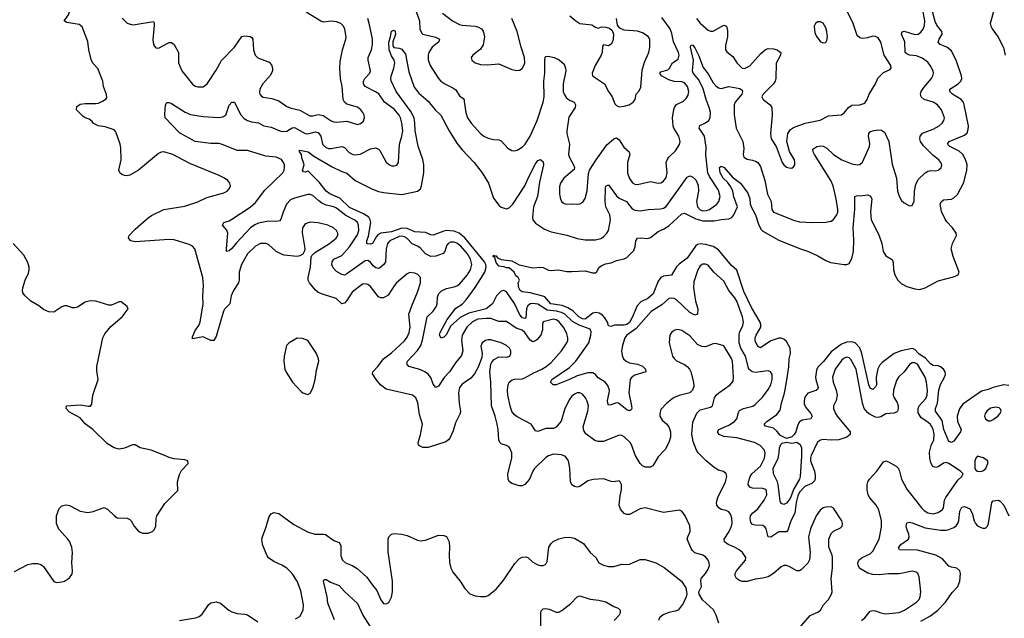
# Model space of a CAD drawing. Header units: inches. Extents: x 2143765 to 2212928, y 878963 to 1017374.
# Tile 70 of 256: x 2149608 to 2157135, y 941447 to 946020. Entities that reach past the tile are written whole.
import ezdxf

# ---------------------------------------------------------------- set-up
doc = ezdxf.new("R2010")
doc.units = ezdxf.units.IN
doc.header["$MEASUREMENT"] = 0
doc.layers.add('C1944', color=7, linetype='Continuous')
doc.layers.add('C1954', color=7, linetype='Continuous')

msp = doc.modelspace()

# ---------------------------------------------------------------- linework, layer by layer
at = {"layer": 'C1944', "color": 5}
for points, elevation in [([(2150000, 945993.4), (2149970, 945998), (2149949.3, 946010), (2149982, 946058), (2150000, 946111.3)], 480), ([(2150000, 943822.8), (2149970, 943832.7), (2149950, 943832.7), (2149930, 943825.2), (2149870, 943786), (2149830, 943787), (2149790, 943806), (2149754.4, 943834.4), (2149694, 943870), (2149649.4, 943910), (2149633.6, 943933.6), (2149629.6, 943950), (2149631.8, 943970), (2149649.6, 944030), (2149676, 944084), (2149681.1, 944110), (2149680.4, 944130), (2149670, 944165.2), (2149640.1, 944220.1), (2149559.5, 944310)], 520), ([(2150000, 943015.8), (2149990, 943021.3), (2149962.7, 943050), (2149966, 943070), (2150000, 943072.1)], 520), ([(2150000, 942009), (2149991.1, 942030), (2149977.4, 942050), (2149906.8, 942126.8), (2149890.9, 942170), (2149888.9, 942190), (2149890.9, 942230), (2149910, 942284.9), (2149930, 942304.9), (2149950, 942312), (2149970, 942313.4), (2149990, 942307.2), (2150000, 942302)], 520), ([(2149570, 941803.2), (2149670, 941857.5), (2149710, 941866.2), (2149744.7, 941864.7), (2149770, 941857.6), (2149790, 941843), (2149870, 941726.8), (2149890, 941721), (2149930, 941724.7), (2149950, 941731), (2149990, 941756), (2150000, 941770.3)], 520)]:
    msp.add_lwpolyline(points, dxfattribs=dict(at, elevation=elevation))
at = {"layer": 'C1954', "color": 5}
for points, elevation in [([(2157170, 943226.3), (2157130, 943229.8), (2157050, 943210.6), (2157010, 943194), (2156959.2, 943180.8), (2156817.7, 943082.3), (2156792, 943048), (2156773.2, 942990), (2156776.8, 942950), (2156804.7, 942890), (2156800.7, 942870), (2156750, 942800.4), (2156730, 942789.8), (2156710, 942796.9), (2156673.6, 942890), (2156658.5, 942958.5), (2156608.1, 943030), (2156609.9, 943050), (2156624.5, 943090), (2156633.6, 943190), (2156646.7, 943233.3), (2156677.3, 943290), (2156684.1, 943310), (2156682.4, 943330), (2156669.8, 943350), (2156648.1, 943368.1), (2156630, 943374.3), (2156590, 943377.5), (2156570, 943389.4), (2156533.5, 943433.5), (2156484.8, 943464.8), (2156450, 943500.9), (2156430, 943508.4), (2156347.2, 943490), (2156294, 943470), (2156200.3, 943399.7), (2156181.5, 943378.5), (2156167.6, 943352.4), (2156156.4, 943290), (2156158.1, 943230), (2156150, 943213.7), (2156130, 943195.1), (2156110, 943203.5), (2156098, 943230), (2156046.8, 943470), (2156030, 943514), (2155993.4, 943550), (2155970, 943557.8), (2155930, 943556), (2155890, 943540.8), (2155810, 943481.3), (2155752.4, 943407.6), (2155710, 943364.8), (2155698.2, 943341.8), (2155691.8, 943290), (2155692.8, 943270), (2155710.8, 943210), (2155705.5, 943194.5), (2155693.8, 943186.2), (2155633, 943167), (2155610, 943136.9), (2155603.6, 943110), (2155605.8, 943085.8), (2155618.1, 943058.1), (2155655.3, 943010), (2155664.9, 942990), (2155656.4, 942970), (2155590, 942959.1), (2155570, 942946.3), (2155556.6, 942923.4), (2155540.1, 942870), (2155527.8, 942850), (2155510, 942831.8), (2155470, 942819.1), (2155423.7, 942843.7), (2155396.6, 942876.7), (2155370, 942898.8), (2155310, 942915.1), (2155298.4, 942930), (2155318.7, 942950), (2155396.6, 943003.4), (2155422.6, 943037.4), (2155431.2, 943090), (2155454, 943166), (2155470.8, 943250.8), (2155488.4, 943368.4), (2155490.4, 943429.6), (2155499.9, 943470), (2155498.1, 943510), (2155470, 943560.3), (2155450, 943578.5), (2155430, 943587.2), (2155410, 943585.8), (2155350, 943565.8), (2155270, 943513.7), (2155250, 943524), (2155230, 943567), (2155230.6, 943590), (2155237.9, 943610), (2155273.9, 943670), (2155274.6, 943690), (2155268.4, 943710), (2155201.9, 943821.9), (2155143.4, 943943.4), (2155090, 944105.1), (2155050, 944141), (2154950, 944260.5), (2154910, 944286.4), (2154850, 944302.7), (2154813.2, 944306.8), (2154790, 944301.6), (2154774, 944290), (2154710, 944199.1), (2154648.2, 944151.8), (2154629.2, 944130.8), (2154590, 944067.1), (2154530, 944061.4), (2154509.7, 944050.3), (2154490, 944022), (2154450, 943926), (2154411.1, 943890), (2154356.8, 943863.2), (2154327.4, 943832.6), (2154290, 943743.5), (2154270, 943707.3), (2154250, 943692.2), (2154230, 943686.2), (2154154.7, 943685.3), (2154130, 943676), (2154110, 943682), (2154102.6, 943710), (2154082.3, 943742.3), (2154062.2, 943762.2), (2154036.7, 943776.7), (2154010, 943782.1), (2153990, 943777), (2153930, 943732.9), (2153910, 943735), (2153883.2, 943750), (2153835.5, 943795.5), (2153799, 943819), (2153755.3, 943835.3), (2153667.6, 943850), (2153621.8, 943901.8), (2153608.5, 943908.5), (2153510, 943932.3), (2153450, 943940.9), (2153434, 943950), (2153424, 943970), (2153418, 944010), (2153428, 944030), (2153418, 944050), (2153402, 944062), (2153389.2, 944090), (2153350, 944123.7), (2153330, 944123.6), (2153310, 944131.8), (2153270, 944138), (2153250, 944163.6), (2153239.5, 944199.5), (2153228.7, 944210), (2153230, 944222), (2153235.3, 944215.3), (2153250, 944214.9), (2153261.1, 944201.1), (2153288.9, 944188.9), (2153370, 944177), (2153426.6, 944146.6), (2153530, 944123.7), (2153590, 944130.4), (2153610, 944127.2), (2153650, 944107), (2153670, 944103.1), (2153728, 944108), (2153790, 944096.3), (2153830, 944094.8), (2153930, 944100.7), (2153986.1, 944086.1), (2154010, 944086), (2154018, 944090), (2154037.2, 944130), (2154057.2, 944142.8), (2154086.5, 944153.5), (2154130, 944161.3), (2154170, 944180.3), (2154230, 944191.7), (2154250, 944203.7), (2154303.3, 944256.7), (2154314.1, 944285.9), (2154319.3, 944330), (2154329.8, 944350.2), (2154350, 944353.2), (2154410, 944347.3), (2154430, 944356.9), (2154490, 944402.6), (2154530, 944418.7), (2154570, 944443.7), (2154670, 944537.7), (2154690, 944541.8), (2154777.7, 944497.7), (2154830, 944482.6), (2154918, 944482), (2154970, 944493.5), (2155030, 944499.3), (2155051.5, 944508.5), (2155067.8, 944530), (2155094.3, 944590), (2155066, 944666), (2155058.3, 944710), (2155043.9, 944743.9), (2155018.3, 944778.3), (2154985.6, 944810), (2154962.5, 944850), (2154958.4, 944890), (2154970, 944899.8), (2154994, 944890), (2155056.7, 944816.7), (2155117.8, 944770), (2155174.5, 944694.5), (2155190.7, 944650), (2155191.8, 944611.8), (2155198.8, 944590), (2155232.6, 944530), (2155259, 944450), (2155276.5, 944416.5), (2155290, 944403.5), (2155410, 944336.5), (2155570, 944272.2), (2155637.3, 944250), (2155710, 944216.9), (2155770, 944179.1), (2155805, 944165), (2155910, 944150.2), (2155930, 944150.2), (2155950, 944156.9), (2155970, 944194.4), (2155981.6, 944250), (2155983.3, 944336.7), (2155978.5, 944430), (2155992.1, 944572.1), (2155992, 944668), (2156004.7, 944675.3), (2156050, 944675.8), (2156090, 944682.3), (2156110, 944675.3), (2156122.2, 944650), (2156111.8, 944551.8), (2156117.2, 944490), (2156176.3, 944376.3), (2156197.6, 944310), (2156207.7, 944247.7), (2156230, 944215.3), (2156271.2, 944191.2), (2156279.7, 944179.7), (2156284.9, 944164.9), (2156286.4, 944110), (2156298.5, 944070), (2156321.5, 944030), (2156345.4, 944005.4), (2156390, 943980.9), (2156450, 943964.2), (2156490, 943959.6), (2156530, 943972.3), (2156630, 944025), (2156745.8, 944054.2), (2156782.4, 944070), (2156789.7, 944090), (2156744.7, 944210), (2156729.7, 944270), (2156737.7, 944310), (2156768, 944370), (2156766, 944390), (2156738, 944430), (2156695.6, 944475.6), (2156680.3, 944500.3), (2156654.3, 944554.3), (2156645.5, 944610), (2156650.8, 944629.2), (2156670, 944644.6), (2156730, 944649.2), (2156750, 944658.5), (2156776.6, 944683.4), (2156825.1, 944774.9), (2156847.9, 944870), (2156849.9, 944909.9), (2156846, 944930), (2156836.7, 944956.7), (2156816.8, 944990), (2156790, 945014.8), (2156717.2, 945050), (2156699.3, 945070), (2156712.8, 945090), (2156830, 945136.6), (2156850, 945154.6), (2156859.5, 945180.5), (2156860.5, 945210), (2156829, 945370), (2156821.6, 945390), (2156805.3, 945410), (2156737.8, 945450), (2156718.7, 945470), (2156719.2, 945490), (2156781.5, 945530), (2156802.5, 945550), (2156809.8, 945570), (2156808.4, 945590), (2156770, 945703), (2156730, 945781.1), (2156696.3, 945810), (2156643.6, 945830), (2156628.3, 945848.3), (2156635.5, 945870), (2156658.9, 945910), (2156656.8, 945930), (2156619, 945979), (2156605.1, 946005.1), (2156562.2, 946170)], 420), ([(2150391.6, 946031.6), (2150430, 945992.7), (2150470, 945981.3), (2150490, 945982), (2150630, 946006), (2150635.6, 945995.6), (2150636.7, 945976.7), (2150625.9, 945865.8), (2150630.4, 945830.4), (2150638, 945818), (2150650, 945805.5), (2150670, 945803), (2150750, 945844.9), (2150770, 945846), (2150790, 945830.6), (2150823.1, 945770), (2150823.6, 945690), (2150848.1, 945628.1), (2150930, 945528.2), (2150950, 945512.4), (2150970, 945505.7), (2151010, 945507.4), (2151041.6, 945530), (2151110, 945634), (2151151.8, 945708.2), (2151250, 945810.3), (2151307.7, 945892.3), (2151330, 945897.4), (2151370, 945892), (2151382.9, 945882.9), (2151390.2, 945870.2), (2151396.5, 945790), (2151407.7, 945747.7), (2151429.3, 945729.3), (2151515.4, 945695.4), (2151534.1, 945674.1), (2151540.2, 945650), (2151539.7, 945630), (2151524.6, 945595.4), (2151465.7, 945530), (2151444.2, 945490), (2151442, 945462), (2151444.9, 945450), (2151455.8, 945435.8), (2151470, 945427.4), (2151536.7, 945416.7), (2151590, 945398.9), (2151650, 945356.1), (2151683.6, 945343.6), (2151750, 945328.6), (2151826.3, 945286.3), (2151850, 945286.4), (2151890, 945295), (2151929, 945289), (2151990, 945247.2), (2152010, 945239.7), (2152030, 945237.3), (2152110, 945245.5), (2152190, 945220.3), (2152214.2, 945225.8), (2152235.3, 945244.7), (2152243.5, 945270), (2152240.4, 945290), (2152232.4, 945310), (2152216.9, 945330), (2152190, 945351.1), (2152110, 945375.4), (2152090, 945389.7), (2152081.8, 945410), (2152074.5, 945510), (2152059.8, 945570), (2152055.2, 945650), (2152058.8, 945701.2), (2152074.7, 945790), (2152102.6, 945870), (2152105.1, 945890), (2152093.8, 945946.2), (2152083.6, 945970), (2152063.7, 945990), (2152030, 946004), (2151990, 946007.3), (2151930, 946001.5), (2151910, 946008.4), (2151797.6, 946077.6)], 480), ([(2156044, 941430), (2156068.7, 941450), (2156110, 941500.2), (2156130, 941506.7), (2156150, 941504), (2156190, 941487.4), (2156230, 941481.3), (2156330, 941491.7), (2156370.9, 941509.1), (2156464.7, 941570), (2156483.5, 941590), (2156492.1, 941610), (2156496, 941650), (2156482.9, 941762.9), (2156473, 941790), (2156459.8, 941799.8), (2156430, 941806.2), (2156330, 941787.3), (2156250, 941787.2), (2156178.4, 941778.4), (2156130, 941781.7), (2156091.2, 941791.2), (2156030, 941826.6), (2156017, 941850), (2156014.5, 941870), (2156022, 941890), (2156049.4, 941910), (2156110, 941938.6), (2156130, 941958.7), (2156178.8, 942050), (2156196.6, 942143.4), (2156196.2, 942190), (2156174.7, 942274.7), (2156154.5, 942310), (2156106.2, 942366.2), (2156094.7, 942390), (2156086.9, 942430), (2156087.1, 942470), (2156091.2, 942490), (2156103, 942510), (2156161.3, 942570), (2156210, 942643), (2156230, 942650.3), (2156250, 942642), (2156307.9, 942607.9), (2156324.9, 942590), (2156334, 942570), (2156347.8, 942510), (2156390, 942433.4), (2156501.8, 942290), (2156522.3, 942270), (2156550, 942253), (2156590, 942245.8), (2156630, 942254.7), (2156662.8, 942277.2), (2156669.8, 942290.2), (2156677.7, 942350), (2156686.5, 942370), (2156779, 942501), (2156809.4, 942530), (2156821.2, 942550), (2156800.9, 942570), (2156709.4, 942630), (2156690, 942635.9), (2156670, 942631.6), (2156630, 942603.8), (2156610, 942598.8), (2156587.4, 942607.4), (2156573.4, 942633.4), (2156564.7, 942670), (2156563.1, 942716.9), (2156574.4, 942765.6), (2156596.5, 942810), (2156597.5, 942850), (2156590.3, 942890.3), (2156570, 942926), (2156550, 942944.7), (2156498.8, 942978.8), (2156476.5, 943016.5), (2156475.2, 943050), (2156482.7, 943070), (2156534.2, 943125.8), (2156543.9, 943150), (2156548.8, 943190), (2156541.1, 943250), (2156530.5, 943290), (2156470, 943388.4), (2156450, 943397.6), (2156430, 943397.6), (2156410, 943386), (2156369.5, 943330.5), (2156324.9, 943290), (2156310, 943262.9), (2156287.9, 943190), (2156285.3, 943150), (2156292.6, 943130), (2156315.2, 943095.2), (2156323.5, 943070), (2156324.2, 943050), (2156317.8, 943030), (2156310, 943021.8), (2156290, 943014.3), (2156230, 943009.2), (2156190, 942985.2), (2156170, 942979.6), (2156150, 942983), (2156110, 943004.2), (2156090, 943017.9), (2156064, 943050), (2156050.3, 943090), (2156003, 943350), (2155962.6, 943422.6), (2155950, 943436.4), (2155930, 943440.3), (2155910, 943433.3), (2155890, 943416.4), (2155842.1, 943350), (2155821.9, 943290), (2155827.3, 943250), (2155850.2, 943190), (2155856.9, 943150), (2155850.2, 943110), (2155828, 943070), (2155828.1, 943050), (2155843.9, 943010), (2155856.9, 942990), (2155957.1, 942870), (2155957.6, 942850), (2155930.8, 942829.2), (2155870, 942810.7), (2155810, 942806.6), (2155748.2, 942811.8), (2155730, 942808.3), (2155707.8, 942792.2), (2155658, 942690), (2155652.4, 942670), (2155652.3, 942650), (2155682.8, 942570), (2155690, 942538), (2155689.1, 942510.9), (2155683.2, 942496.8), (2155664.1, 942475.9), (2155610, 942452.5), (2155569.5, 942410), (2155557.5, 942382.5), (2155544, 942330), (2155533.5, 942250), (2155502.7, 942190), (2155481.2, 942118.8), (2155470, 942106.4), (2155410, 942107), (2155350, 942067.1), (2155330, 942069.6), (2155313.5, 942130), (2155304.8, 942144.8), (2155290, 942155.8), (2155230, 942157.8), (2155210, 942163.1), (2155198.4, 942178.4), (2155192.1, 942210), (2155195.8, 942230), (2155209.6, 942250), (2155250, 942283.8), (2155298.3, 942350), (2155318.5, 942390), (2155317.8, 942417.8), (2155310.7, 942430.7), (2155290, 942437.7), (2155210, 942442), (2155190, 942447.6), (2155177.4, 942470), (2155178.7, 942490), (2155191.7, 942530), (2155206, 942550), (2155270, 942609.2), (2155301.6, 942670), (2155307.7, 942707.7), (2155300.4, 942730), (2155267.8, 942767.8), (2155226, 942790), (2155090, 942824.4), (2154990, 942836.2), (2154955.6, 942850), (2154943, 942870), (2154953.6, 942890), (2155030, 942921.4), (2155072.7, 942950), (2155089.8, 942970), (2155102, 943018), (2155110, 943033.1), (2155140.9, 943050), (2155211.9, 943068.1), (2155230, 943079.6), (2155290, 943138), (2155330, 943193.7), (2155348.8, 943230), (2155360.3, 943270), (2155359.7, 943310), (2155348.5, 943328.5), (2155330, 943336.9), (2155230, 943324.2), (2155206.9, 943330), (2155182.2, 943350), (2155157.4, 943450), (2155121.2, 943510), (2155108.3, 943550), (2155107, 943610), (2155111.5, 943630), (2155136.1, 943683.9), (2155139.9, 943710), (2155132.6, 943750), (2155090.5, 943870), (2155075.9, 943895.9), (2155030, 943951.6), (2154990, 944023.1), (2154913.3, 944090), (2154870, 944145.1), (2154850, 944151.2), (2154830, 944151.1), (2154810, 944139.7), (2154793, 944110), (2154762, 944018), (2154759.8, 943970), (2154774.4, 943870), (2154791, 943810), (2154790, 943769.2), (2154770, 943762.4), (2154730, 943782.8), (2154630, 943879.5), (2154610, 943889.9), (2154590, 943893.2), (2154570.9, 943889.1), (2154517.8, 943842.2), (2154435.8, 943790), (2154320.1, 943659.9), (2154248.4, 943610), (2154233.5, 943590), (2154215.2, 943530), (2154209.3, 943490), (2154213.3, 943453.3), (2154224.9, 943430), (2154245.3, 943410), (2154270, 943398.1), (2154330, 943387.4), (2154370, 943372.7), (2154391.6, 943350), (2154393.4, 943330), (2154310, 943305), (2154287.3, 943290), (2154274.5, 943270), (2154265.1, 943170), (2154285.6, 943070), (2154287.2, 943050), (2154281.7, 943038.3), (2154270, 943031.3), (2154250, 943040.4), (2154186, 943090), (2154170, 943093.3), (2154130, 943078.5), (2154110, 943075.8), (2154102.9, 943090), (2154102.5, 943110), (2154115.5, 943170), (2154115.6, 943190), (2154104.1, 943224.1), (2154083.9, 943250), (2154030, 943283.1), (2154008.6, 943310), (2153990, 943321.7), (2153950, 943322), (2153870, 943300.1), (2153810, 943270.4), (2153710, 943229.8), (2153685.2, 943230), (2153667, 943250), (2153676.9, 943270), (2153810, 943361.6), (2153859.3, 943410), (2153958.5, 943550), (2153973.7, 943610), (2153975.9, 943635.9), (2153970, 943655.6), (2153885.1, 943685.1), (2153834.9, 943714.9), (2153775.3, 943770), (2153750, 943782.1), (2153711.9, 943791.9), (2153640.7, 943800.7), (2153570, 943845.9), (2153527.8, 943852.2), (2153510, 943848.5), (2153489.7, 943830), (2153482.8, 943810), (2153477.9, 943742.1), (2153470, 943736.2), (2153450, 943743.2), (2153430, 943769), (2153391.3, 943851.3), (2153330, 943941), (2153310, 943951.9), (2153290, 943944.8), (2153270, 943928.8), (2153253.7, 943910), (2153222, 943850), (2153174.7, 943810), (2153041.4, 943778.6), (2152975.4, 943744.6), (2152902.5, 943677.5), (2152870, 943613.6), (2152850, 943593.6), (2152830, 943587), (2152818, 943610), (2152822, 943630), (2152875.9, 943730), (2152943.3, 943816.7), (2152990, 943847.1), (2153020.8, 943879.2), (2153090, 943975), (2153164.5, 944090), (2153174.7, 944130), (2153172.1, 944150), (2153161.8, 944170), (2153010, 944353.8), (2152967, 944390), (2152930, 944403.6), (2152871.7, 944408.3), (2152850, 944405.4), (2152770, 944372.4), (2152750, 944376.4), (2152710, 944395.1), (2152630, 944400.1), (2152570, 944425.7), (2152530, 944427.4), (2152450, 944398.8), (2152370, 944389.9), (2152345, 944375), (2152335.8, 944364.2), (2152306.4, 944310), (2152290, 944304.3), (2152266.8, 944306.9), (2152263.1, 944310), (2152262.4, 944330), (2152274.1, 944365.9), (2152291.4, 944470), (2152288.5, 944490), (2152276.5, 944510), (2152235.6, 944535.6), (2152130, 944585.6), (2152055.5, 944655.5), (2151978.2, 944690), (2151951.7, 944710), (2151898.1, 944778.1), (2151817.6, 944857.6), (2151810, 944862.7), (2151790, 944855.3), (2151778, 944858), (2151769.6, 944869.6), (2151782, 944910), (2151780.4, 944920.4), (2151764.8, 944964.8), (2151762.7, 944990), (2151744.7, 945015.3), (2151750, 945022), (2151814.4, 945010), (2151857.5, 944977.5), (2151996.3, 944896.3), (2152070, 944861.1), (2152110, 944847.2), (2152172, 944792), (2152305.2, 944725.2), (2152350, 944707.3), (2152390, 944698.5), (2152530, 944684.2), (2152649, 944711), (2152671.9, 944728.1), (2152680.2, 944750), (2152696.7, 944850), (2152697.8, 944910), (2152690.7, 944950.7), (2152654.2, 945054.2), (2152631.9, 945170), (2152629.9, 945230), (2152622.6, 945270), (2152599.1, 945319.1), (2152486.2, 945470), (2152446.9, 945553.1), (2152444.4, 945570), (2152448.1, 945588.1), (2152468.7, 945650), (2152475.1, 945690), (2152471.8, 945710), (2152450, 945744.5), (2152432, 945790), (2152428.9, 945848.9), (2152444, 945890), (2152450, 945932), (2152470, 945941), (2152478.8, 945930), (2152480.7, 945910), (2152460.4, 945850), (2152461.3, 945821.3), (2152468.5, 945808.5), (2152510, 945802.8), (2152530, 945794.8), (2152557.6, 945757.6), (2152581.7, 945621.7), (2152624.9, 945504.9), (2152659.1, 945459.1), (2152730, 945398.5), (2152783.2, 945330), (2152827.3, 945290), (2152890.2, 945170), (2152950, 945075.3), (2152990, 945025.3), (2153081.3, 944930), (2153144.6, 944850), (2153193.1, 944770), (2153230, 944656.3), (2153270, 944602.4), (2153290, 944587), (2153330, 944575.3), (2153350, 944581.7), (2153378, 944610), (2153469, 944750), (2153494, 944810), (2153550, 944917.7), (2153570, 944944), (2153590, 944952.4), (2153610, 944934.9), (2153613.1, 944910), (2153581.6, 944778.4), (2153567.2, 944670), (2153536.2, 944590), (2153527.6, 944507.6), (2153531.1, 944490), (2153550, 944464.7), (2153620.3, 944420.3), (2153670, 944399.3), (2153790, 944374.7), (2153870, 944348.4), (2153930, 944338.5), (2154010, 944337.1), (2154050, 944347.6), (2154070, 944361.5), (2154097.7, 944390), (2154109.7, 944410), (2154125.5, 944490), (2154119.1, 944530), (2154089.9, 944590), (2154083.8, 944630), (2154086.8, 944733.3), (2154090, 944747.3), (2154110, 944757.1), (2154170, 944672.9), (2154190, 944656.8), (2154245.5, 944630), (2154290, 944575.6), (2154310, 944564.4), (2154350, 944559.6), (2154411.5, 944568.5), (2154506, 944574), (2154530, 944579.7), (2154550, 944593.8), (2154710, 944817), (2154730, 944826.5), (2154750, 944820.2), (2154777.4, 944797.4), (2154795.4, 944755.4), (2154796, 944710), (2154781.6, 944630), (2154788.9, 944590), (2154810, 944568.1), (2154830, 944560.4), (2154858.8, 944561.2), (2154881.7, 944570), (2154937.2, 944610), (2154952.4, 944630), (2154962.9, 944670), (2154950, 944717.4), (2154881.4, 944821.4), (2154868.7, 944850), (2154853, 944987), (2154855.1, 945044.9), (2154843, 945130), (2154801.2, 945190), (2154807.5, 945212.5), (2154850, 945231.6), (2154876.2, 945250), (2154886.8, 945273.2), (2154888.5, 945310), (2154879.9, 945350), (2154855.7, 945410), (2154831.7, 945491.7), (2154800.4, 945560.4), (2154757.5, 945610), (2154750.5, 945630), (2154759, 945710), (2154736.9, 945810), (2154738, 945822), (2154750, 945828.4), (2154770, 945804.2), (2154798.2, 945750), (2154833.5, 945653.5), (2154870, 945606.5), (2154910, 945537.6), (2154930, 945515), (2154950, 945498.8), (2154970, 945494.7), (2155030, 945509.2), (2155112.9, 945492.9), (2155130, 945481.6), (2155134.5, 945470), (2155127.7, 945450), (2155078.3, 945390), (2155070.1, 945370), (2155070, 945292), (2155084.3, 945190), (2155135.6, 945090), (2155143.2, 945036.8), (2155137.3, 944990), (2155144, 944970), (2155170, 944954.4), (2155210, 944947.8), (2155237.5, 944937.5), (2155250, 944928.9), (2155270, 944897.1), (2155303, 944790), (2155325.8, 944685.8), (2155351.7, 944630), (2155358.4, 944570), (2155370.1, 944550.1), (2155530, 944486.7), (2155570, 944476.1), (2155670, 944470.3), (2155770, 944474), (2155810, 944481.6), (2155827.9, 944492.1), (2155854.5, 944530), (2155862, 944550), (2155862.9, 944570), (2155849.7, 944650), (2155825.8, 944750), (2155809.8, 944790), (2155684.2, 944990), (2155674.3, 945010), (2155672.3, 945030), (2155701.2, 945050), (2155730, 945055.8), (2155750, 945054.7), (2155778.7, 945038.7), (2155829.6, 944989.6), (2155893.4, 944950), (2155970, 944918), (2156010, 944910.2), (2156030, 944913.1), (2156050, 944930.4), (2156103.4, 945050), (2156105.8, 945074.2), (2156096.8, 945130), (2156098.4, 945150), (2156110, 945162.2), (2156127.3, 945170), (2156170, 945177.8), (2156195.6, 945175.6), (2156219.3, 945159.3), (2156251.7, 945090), (2156277, 944917), (2156311.7, 944810), (2156317.6, 944710), (2156330, 944671), (2156350, 944638.8), (2156370, 944620.7), (2156410, 944598.8), (2156430, 944601), (2156445.8, 944634.2), (2156448.6, 944710), (2156457.5, 944762.5), (2156477.5, 944802.5), (2156529, 944851), (2156550, 944862), (2156570, 944867.2), (2156610, 944866), (2156630, 944870.4), (2156652.1, 944887.9), (2156656.3, 944910), (2156649.6, 944930), (2156633.3, 944950), (2156590, 944981), (2156515.7, 945055.7), (2156493.4, 945090), (2156487.7, 945110), (2156490.8, 945130), (2156510, 945152.3), (2156590, 945183.8), (2156637.4, 945210), (2156660.5, 945230), (2156673.3, 945250), (2156677.6, 945270), (2156653.7, 945330), (2156624, 945370), (2156590.5, 945390.5), (2156523, 945410), (2156498.7, 945430), (2156494.6, 945450), (2156499.8, 945470), (2156519.4, 945500.6), (2156578.2, 945570), (2156588.7, 945590), (2156592.2, 945610), (2156589.8, 945630), (2156568.8, 945670), (2156550, 945695.6), (2156506.8, 945726.8), (2156462.5, 945742.5), (2156409.5, 945750), (2156390, 945757.8), (2156377.2, 945770), (2156373.6, 945850), (2156348.8, 945910), (2156353.1, 945926.9), (2156370, 945931.1), (2156450, 945906.3), (2156475.8, 945910), (2156496.2, 945923.8), (2156513.9, 945946.1), (2156524.2, 945975.8), (2156526.1, 946010), (2156508.9, 946108.9)], 440), ([(2152628.9, 946110), (2152665.7, 946010), (2152667.1, 945950), (2152680.4, 945920.4), (2152690.4, 945910), (2152786.2, 945886.2), (2152817.6, 945870), (2152811.8, 945850), (2152761.6, 945810), (2152735.4, 945770), (2152731.1, 945750), (2152732, 945712), (2152746.7, 945670), (2152809.4, 945569.4), (2152827, 945550), (2152858, 945530), (2152920.4, 945500.4), (2152942.9, 945482.9), (2152970, 945438), (2152998.8, 945418.8), (2153007.1, 945407.1), (2153005.2, 945394.8), (2153018.2, 945310), (2153032.4, 945270), (2153058.5, 945230), (2153130.3, 945150), (2153156.4, 945130), (2153190, 945113.8), (2153230, 945104.4), (2153270, 945103.1), (2153290, 945094), (2153339.4, 945039.4), (2153370, 945020.3), (2153390, 945018), (2153410, 945021.7), (2153450, 945046.3), (2153472.7, 945070), (2153510, 945130.4), (2153562.8, 945250), (2153610.7, 945390), (2153617.4, 945430), (2153614.8, 945550), (2153621.3, 945610), (2153621.3, 945710), (2153626, 945734), (2153630, 945738.8), (2153650, 945741.6), (2153694.8, 945730), (2153732.9, 945712.9), (2153770, 945680.7), (2153781.7, 945650), (2153782, 945630), (2153763, 945530), (2153763, 945470), (2153769.6, 945449.6), (2153785, 945425), (2153810, 945406), (2153848, 945390), (2153857.4, 945370), (2153853.6, 945350), (2153805.6, 945274.4), (2153791.3, 945171.3), (2153791.4, 945150), (2153811.3, 945070), (2153804, 944990), (2153810, 944967.7), (2153842.4, 944910), (2153848.2, 944890), (2153845.8, 944874.2), (2153768.5, 944810), (2153743.1, 944770), (2153735.1, 944744.9), (2153734, 944690), (2153739, 944659), (2153750.4, 944630.4), (2153770, 944615.5), (2153790.4, 944610.4), (2153830, 944613.7), (2153870, 944610.4), (2153890, 944612.4), (2153913.2, 944626.8), (2153930, 944654.8), (2153946.7, 944713.3), (2153956, 944844), (2153964.2, 944870), (2154014, 944950), (2154096, 945064), (2154150, 945110.2), (2154170, 945116.5), (2154190, 945101.1), (2154226.5, 945046.5), (2154266.7, 945010), (2154271, 944990), (2154255.2, 944930), (2154255, 944850), (2154270, 944806), (2154293.4, 944773.4), (2154310, 944763.1), (2154330, 944759.6), (2154430, 944783.2), (2154490, 944771.2), (2154510, 944772.4), (2154530, 944785.5), (2154550, 944814.9), (2154558.5, 944850), (2154550.8, 944930), (2154556.4, 944950), (2154569.7, 944970), (2154622.3, 945017.7), (2154652.8, 945067.2), (2154658.2, 945090), (2154647.8, 945130), (2154609.8, 945190), (2154602.2, 945210), (2154598.7, 945270), (2154607.5, 945332.5), (2154612.5, 945350), (2154628.1, 945371.9), (2154681.6, 945398.4), (2154703.2, 945416.8), (2154717.1, 945442.9), (2154722.7, 945470), (2154713.6, 945510), (2154690, 945538), (2154670, 945546), (2154610, 945548.6), (2154570, 945559.4), (2154515.1, 945590), (2154500.5, 945610), (2154510, 945621.6), (2154562.3, 945637.7), (2154574.5, 945650), (2154597.6, 945690), (2154641.4, 945718.6), (2154649.8, 945750), (2154645.2, 945770), (2154606, 945850), (2154593.6, 945913.6), (2154580.3, 945950), (2154515.8, 946035.8)], 460), ([(2152839.5, 946070), (2152916.4, 946010), (2152970, 945983.6), (2152990, 945978.6), (2153089.8, 945970.2), (2153110, 945964.2), (2153138, 945950), (2153151.7, 945931.7), (2153162, 945890), (2153152.4, 945827.6), (2153130, 945794), (2153073.4, 945750), (2153060.5, 945730), (2153064.9, 945710), (2153090.8, 945690), (2153130, 945678), (2153184.9, 945675.1), (2153270, 945681.6), (2153370, 945639.5), (2153409.4, 945630.6), (2153430, 945633.4), (2153450, 945647.3), (2153465.4, 945674.6), (2153469.7, 945690.3), (2153467.7, 945730), (2153440.6, 945810), (2153409.8, 945930), (2153371, 946030)], 480), ([(2153814.8, 946050), (2153858.8, 946010), (2153890, 945990.5), (2153981.1, 945981.1), (2154010, 945962.8), (2154030, 945956), (2154055.1, 945964.9), (2154090, 945963), (2154115.8, 945955.8), (2154137.5, 945937.5), (2154147.9, 945907.9), (2154146, 945870), (2154139.3, 945850), (2154130, 945833.2), (2154110, 945819.3), (2154070, 945828.7), (2154064.4, 945815.6), (2154061.3, 945770), (2154054, 945750), (2154007.9, 945670), (2153985.3, 945610), (2153988, 945590), (2154079.5, 945530), (2154110.3, 945470), (2154137, 945430), (2154157.2, 945377.2), (2154170, 945363), (2154190, 945354.4), (2154230, 945358), (2154266, 945370), (2154297, 945390), (2154313.3, 945410), (2154320.7, 945450), (2154343.5, 945476.5), (2154355.6, 945504.4), (2154366.2, 945633.8), (2154384, 945696), (2154418, 945770), (2154425.1, 945810), (2154424.4, 945870), (2154412.5, 945892.5), (2154370, 945919.8), (2154330, 945931.5), (2154230, 945940.4), (2154195.2, 945955.2), (2154178, 945978), (2154169.8, 946030)], 480), ([(2154782, 946030), (2154810, 945992.7), (2154870, 945940.2), (2154890, 945931.4), (2154910, 945931.3), (2154990, 945977), (2155010, 945970.8), (2155017.6, 945937.6), (2155018.4, 945890), (2155002.9, 945822.9), (2155003.7, 945790), (2155014.3, 945774.3), (2155059.2, 945739.2), (2155090.3, 945690), (2155130, 945650.3), (2155150, 945647.3), (2155190, 945666.7), (2155270, 945758), (2155310, 945791.5), (2155330, 945798.5), (2155370, 945797.7), (2155398.8, 945790), (2155425.5, 945770), (2155424.9, 945750), (2155391.8, 945688.2), (2155388, 945570), (2155383.2, 945550), (2155371.3, 945528.7), (2155291.3, 945450), (2155280.3, 945430), (2155292.2, 945410), (2155345.7, 945370), (2155356.5, 945350), (2155360.2, 945290), (2155347, 945150), (2155352.7, 945110), (2155391.4, 945051.4), (2155437.1, 944930), (2155450, 944910.7), (2155470, 944893.4), (2155490, 944887.3), (2155510, 944886), (2155523.2, 944896.8), (2155532.3, 944910), (2155534.5, 944930), (2155530, 944948), (2155492.5, 945012.5), (2155472.8, 945090), (2155479.2, 945150), (2155499.3, 945180.7), (2155524.5, 945195.5), (2155611.4, 945228.6), (2155726.6, 945253.4), (2155790, 945284.9), (2155890, 945292), (2155910, 945308.2), (2155943.5, 945350), (2155970, 945366.5), (2156030, 945370.3), (2156060.1, 945379.9), (2156071.7, 945388.3), (2156085.4, 945410), (2156101, 945450), (2156149.7, 945530), (2156168, 945572), (2156210, 945615.3), (2156261.2, 945638.8), (2156269.3, 945650.7), (2156267.3, 945670), (2156216.8, 945750), (2156190, 945849.2), (2156170, 945880.7), (2156150, 945891.6), (2156130, 945893.3), (2156090, 945880.4), (2156050, 945876.4), (2156030, 945881.1), (2156010, 945898.4), (2155978.4, 945990), (2155929.9, 946090)], 460), ([(2157055.8, 946090), (2157027.8, 945990), (2157031.7, 945970), (2157042.3, 945950), (2157087.3, 945887.3), (2157127.4, 945807.4), (2157140.7, 945750)], 420), ([(2154951.6, 941410), (2154931.3, 941470), (2154911, 941511), (2154828.8, 941588.8), (2154801.6, 941630), (2154799.5, 941650), (2154819.5, 941690), (2154814.7, 941730), (2154818, 941750), (2154851.6, 941790), (2154870, 941822.8), (2154880.5, 941850), (2154879.7, 941870), (2154871.3, 941890), (2154850, 941915.1), (2154830, 941929.6), (2154770, 941947.6), (2154750, 941965.6), (2154741.1, 941981.1), (2154711.1, 942050), (2154714.7, 942070), (2154734, 942110), (2154732.1, 942152.1), (2154695.1, 942230), (2154670, 942264), (2154650, 942272.3), (2154530, 942255.1), (2154390, 942289.6), (2154350, 942282.4), (2154270, 942238.7), (2154250, 942238.7), (2154230, 942247.8), (2154200.6, 942280.6), (2154189.8, 942309.8), (2154198, 942382), (2154209.6, 942430), (2154209.4, 942469.4), (2154199, 942490), (2154190, 942497.2), (2154150, 942489.4), (2154130, 942491.6), (2154070, 942512.1), (2153992.8, 942507.3), (2153950, 942496.9), (2153890, 942453.5), (2153870, 942447.6), (2153850, 942452.4), (2153830, 942466.3), (2153818.2, 942490), (2153812.4, 942592.4), (2153804.2, 942650), (2153781.7, 942681.7), (2153750, 942694.7), (2153690, 942700.5), (2153650, 942688), (2153630, 942676.3), (2153544.4, 942590), (2153530.2, 942569.8), (2153504.7, 942510), (2153470, 942468.3), (2153450, 942459.8), (2153430, 942459.8), (2153370, 942476), (2153350.7, 942490.7), (2153342.2, 942510), (2153340.6, 942550), (2153369.8, 942670), (2153370.7, 942710.7), (2153352.7, 942752.7), (2153330, 942765.7), (2153290, 942779.1), (2153279.1, 942790), (2153269.9, 942809.9), (2153265.5, 942890), (2153258.5, 942930), (2153243.5, 942990), (2153215.4, 943070), (2153210.7, 943250), (2153203.1, 943330), (2153210.7, 943389.3), (2153216.6, 943403.4), (2153235.2, 943424.8), (2153270, 943443.1), (2153330, 943441.7), (2153354.5, 943450), (2153362.9, 943470), (2153361.6, 943490), (2153351.8, 943510), (2153329.3, 943530), (2153289.3, 943550), (2153210, 943574.2), (2153190, 943575.1), (2153170, 943569.7), (2153144.2, 943550), (2153134, 943526), (2153143.2, 943470), (2153142.2, 943437.8), (2153114.2, 943365.8), (2153085.7, 943314.3), (2153058, 943282), (2152990, 943235.4), (2152969.1, 943210), (2152962.4, 943170), (2152967.3, 943090), (2152976.9, 943030), (2152975, 943010), (2152940.5, 942939.5), (2152921.3, 942878.7), (2152896, 942824), (2152886, 942810), (2152865.6, 942794.4), (2152730, 942752), (2152690, 942751.3), (2152663.5, 942763.5), (2152657.6, 942770), (2152655.1, 942790), (2152672.5, 942847.5), (2152687.1, 942930), (2152664.5, 943004.5), (2152652.6, 943092.6), (2152636.8, 943130), (2152610, 943150.9), (2152410, 943196.5), (2152365.8, 943230), (2152332.8, 943270), (2152305.6, 943314.4), (2152307.6, 943330), (2152347.1, 943370), (2152390.5, 943429.5), (2152450, 943475.6), (2152550, 943565.5), (2152570, 943594.4), (2152585, 943630), (2152592.2, 943670), (2152584, 943770), (2152605, 943835), (2152650, 943937.3), (2152671, 944010), (2152673, 944050), (2152652.7, 944072.7), (2152630, 944083.5), (2152590, 944087.8), (2152570, 944078.7), (2152488.8, 944010), (2152470, 943987.6), (2152426, 943914), (2152390, 943895.4), (2152370, 943895.4), (2152350, 943903.7), (2152290, 943981.7), (2152270, 943997.3), (2152250, 944002.3), (2152230, 943998), (2152150, 943938.8), (2152110, 943875.6), (2152090, 943853.3), (2152070, 943849.8), (2152028.2, 943890), (2151922, 943922), (2151890, 943936.5), (2151870, 943952.9), (2151822.8, 944010), (2151812.8, 944030), (2151813.5, 944050), (2151832.5, 944130), (2151835.4, 944204.6), (2151841.4, 944218.6), (2151860.9, 944239.1), (2151975.3, 944310), (2152027.4, 944350), (2152039.8, 944370), (2152039.7, 944390), (2152029.7, 944410), (2152007.3, 944430), (2151963.7, 944450), (2151890, 944468.9), (2151827.9, 944472.1), (2151790, 944460.5), (2151770.3, 944430), (2151766.7, 944393.3), (2151787.4, 944272.6), (2151786.4, 944253.6), (2151772.8, 944227.3), (2151750, 944214.7), (2151730, 944211.2), (2151630, 944221.5), (2151610, 944227.3), (2151569.9, 944249.9), (2151510, 944303.1), (2151490, 944311.1), (2151450, 944310.9), (2151410, 944289.8), (2151349.3, 944230), (2151304.7, 944150), (2151286.9, 944090), (2151287.2, 944030), (2151282.2, 944010), (2151243.2, 943950), (2151225.2, 943910), (2151214.5, 943850), (2151175.6, 943810), (2151166.7, 943793.3), (2151110, 943599), (2151093.4, 943570), (2151070, 943568), (2151010, 943596.2), (2150930, 943582), (2150930, 943598), (2150950, 943644.9), (2150976.9, 943683.1), (2150988.8, 943710), (2151011.9, 943850), (2151007.3, 943910), (2151012.4, 943990), (2151008.1, 944050), (2150947.6, 944270), (2150929.8, 944289.8), (2150903.5, 944303.5), (2150790, 944338.1), (2150750, 944341.6), (2150490, 944322.5), (2150458, 944330), (2150440.7, 944350), (2150446.3, 944370), (2150490, 944420.3), (2150590, 944507), (2150616.5, 944523.5), (2150710, 944570.2), (2150870, 944595.4), (2150970, 944628), (2151038.9, 944661.1), (2151170, 944696.5), (2151194, 944710), (2151211.8, 944730), (2151219.5, 944750), (2151215.1, 944770), (2151199.3, 944790), (2151172.7, 944810), (2151133.2, 944830), (2150910, 944922), (2150779.3, 944990), (2150710, 945009.7), (2150690, 945007.8), (2150670, 944998.4), (2150516.3, 944870), (2150450, 944832), (2150430, 944827.8), (2150409.7, 944829.7), (2150390, 944837), (2150372.7, 944850), (2150365.6, 944870), (2150383.8, 944950), (2150381.8, 945041.8), (2150377.3, 945070), (2150343.7, 945163.7), (2150330, 945179), (2150260.7, 945200.7), (2150209, 945210), (2150170, 945229.7), (2150162, 945242), (2150139.5, 945259.5), (2150110, 945269.5), (2150090, 945283.7), (2150042.7, 945330), (2150044.5, 945355.5), (2150070, 945373.4), (2150110, 945379.1), (2150190, 945379.1), (2150210, 945382.8), (2150242, 945398), (2150266.3, 945413.7), (2150273.6, 945426.4), (2150272.7, 945447.3), (2150249.7, 945509.7), (2150242.9, 945550), (2150205.8, 945645.8), (2150168.5, 945688.5), (2150154.5, 945714.5), (2150137.3, 945790), (2150130, 945854), (2150085.4, 945965.4), (2150063.5, 945983.5), (2150000, 945993.4)], 480), ([(2155492.2, 941287.8), (2155650, 941468), (2155710, 941493), (2155729.4, 941510), (2155751.5, 941550), (2155791.5, 941590), (2155814.7, 941630), (2155818.9, 941650), (2155812.2, 941750), (2155822, 941830), (2155821.8, 941910), (2155818.4, 941930), (2155793.6, 941990), (2155793.6, 942050), (2155810, 942094.9), (2155830, 942112.2), (2155882.3, 942137.7), (2155894, 942150), (2155897.6, 942170), (2155891.5, 942190), (2155830, 942289.2), (2155810, 942297), (2155770, 942295.6), (2155750, 942289.6), (2155727, 942273), (2155696.5, 942230), (2155653.1, 942130), (2155636.9, 942070), (2155651.8, 941950), (2155646.5, 941893.5), (2155632.2, 941867.8), (2155583, 941817), (2155570, 941809.6), (2155550, 941808), (2155490, 941843), (2155470, 941849.7), (2155450, 941849.6), (2155430, 941840.5), (2155370.9, 941789.1), (2155330, 941764.2), (2155290, 941752.8), (2155230, 941744.8), (2155170, 941726.6), (2155130, 941728.7), (2155110, 941735.4), (2155087.1, 941750), (2155077.7, 941770), (2155078.5, 941790), (2155087.4, 941810), (2155155.4, 941890), (2155159.7, 941910), (2155132.8, 941950), (2155108, 941970), (2155073.3, 941990), (2155024.7, 942010), (2154996.8, 942030), (2154993.8, 942050), (2155030.3, 942109.7), (2155048.6, 942150), (2155054.2, 942174.2), (2155052.3, 942212.3), (2155042, 942242), (2155030, 942260.5), (2155009.8, 942269.8), (2154970, 942278.2), (2154951.3, 942290), (2154938.2, 942310), (2154933.6, 942330), (2154945.7, 942370), (2155004.2, 942490), (2155012.6, 942530), (2155009.7, 942549.7), (2154988.5, 942568.5), (2154950, 942579.2), (2154918.1, 942598.1), (2154855.8, 942650), (2154794, 942710), (2154781.4, 942730), (2154756.6, 942796.6), (2154746.9, 942853.1), (2154754.3, 942945.7), (2154785.1, 943014.9), (2154810, 943039.5), (2154890, 943060.4), (2154903.7, 943070), (2154918.3, 943130), (2154931.1, 943150), (2154951.4, 943168.6), (2155039.7, 943230), (2155061.2, 943258.8), (2155064.6, 943290), (2155057, 943410), (2155050, 943431.1), (2154990, 943527), (2154930, 943546.6), (2154910, 943544), (2154850, 943520.9), (2154821.8, 943521.8), (2154790, 943538.9), (2154730, 943604), (2154670, 943645.6), (2154650, 943651.6), (2154628.3, 943651.7), (2154610, 943646), (2154590.8, 943630), (2154578.8, 943610), (2154574, 943550), (2154599.5, 943450), (2154610.3, 943430.3), (2154630, 943413), (2154690, 943384.4), (2154710, 943370.4), (2154729, 943349), (2154738, 943330), (2154759.6, 943250), (2154761.7, 943218.3), (2154752.2, 943190), (2154730.6, 943170), (2154650, 943148.5), (2154606.7, 943130), (2154554.4, 943090), (2154510, 943041.2), (2154501.3, 943010), (2154502.4, 942990), (2154519.2, 942959.2), (2154552.9, 942932.9), (2154570.3, 942910.2), (2154583.1, 942870), (2154582, 942830), (2154570.2, 942789.8), (2154542.9, 942737.1), (2154490, 942679.3), (2154447.4, 942612.6), (2154430, 942600.5), (2154390, 942601.3), (2154370, 942611.8), (2154351.8, 942630), (2154312.7, 942692.7), (2154286.8, 942766.8), (2154274.3, 942790), (2154230, 942834), (2154210, 942843.6), (2154190, 942845.6), (2154070, 942798), (2154030, 942797.6), (2154005.8, 942805.8), (2153935.8, 942855.8), (2153920.8, 942880.8), (2153916.8, 942910), (2153951.8, 943030), (2153955.1, 943070), (2153945.4, 943105.4), (2153932.2, 943130), (2153910, 943158), (2153890, 943169.7), (2153870, 943168.3), (2153850, 943159.7), (2153830, 943143.5), (2153810, 943116.9), (2153774.5, 943050), (2153748.1, 942951.9), (2153710, 942906.9), (2153690, 942896.4), (2153630, 942895.5), (2153570, 942874), (2153550, 942878.4), (2153517, 942930), (2153410, 942985.4), (2153390, 943000.5), (2153370, 943027.3), (2153356.4, 943070), (2153340.3, 943150), (2153336.8, 943190), (2153341.5, 943230), (2153350, 943250.3), (2153372.5, 943267.5), (2153390, 943273.5), (2153450, 943275.7), (2153470, 943282.9), (2153537.4, 943322.6), (2153599.3, 943350), (2153632.1, 943370), (2153670, 943401.5), (2153750.9, 943490), (2153791.1, 943550), (2153798.3, 943570), (2153798.3, 943590), (2153790, 943619.3), (2153770, 943662), (2153730, 943713.1), (2153710, 943726), (2153690, 943730.6), (2153610, 943711.6), (2153605.4, 943694.6), (2153604.2, 943650), (2153591.1, 943608.9), (2153564, 943576), (2153550, 943565.6), (2153530, 943559.8), (2153510, 943570.8), (2153470, 943629.8), (2153450, 943646.8), (2153403.9, 943663.9), (2153330, 943713.3), (2153270, 943713.8), (2153210, 943735.7), (2153177.9, 943737.9), (2153110, 943731.3), (2153070, 943712.2), (2153025.9, 943670), (2152991.9, 943610), (2152986.6, 943570), (2152995.3, 943490), (2152985, 943455), (2152940.9, 943399.1), (2152894.8, 943330), (2152853.9, 943286.1), (2152810, 943220.7), (2152790, 943209.5), (2152770, 943235.1), (2152750, 943285.1), (2152730, 943312.8), (2152705.1, 943330), (2152666.9, 943346.9), (2152584.2, 943370), (2152567.2, 943390), (2152571.8, 943410), (2152648.5, 943491.5), (2152673.9, 943530), (2152687.9, 943572.1), (2152722, 943750), (2152770, 943793.2), (2152794.8, 943830), (2152800.6, 943850), (2152800.9, 943899.1), (2152811.9, 943928.1), (2152832.9, 943947.1), (2152870, 943967.3), (2152930, 943979.2), (2152950, 943986), (2152970, 943999.7), (2153030, 944068.1), (2153053.4, 944110), (2153065, 944150), (2153055.3, 944190), (2153031.9, 944230), (2152979.9, 944290), (2152950, 944313.2), (2152930, 944321.1), (2152900.4, 944319.6), (2152882.4, 944310), (2152870, 944292.8), (2152856.9, 944250), (2152846.2, 944233.8), (2152790, 944214.3), (2152750, 944209.9), (2152710, 944229.8), (2152670, 944275.8), (2152649.9, 944289.9), (2152607.4, 944307.4), (2152567, 944350), (2152550, 944361.1), (2152530, 944365.9), (2152510, 944362.6), (2152438, 944330), (2152420.2, 944310), (2152410.1, 944270), (2152404.5, 944170), (2152391.3, 944150), (2152357.5, 944122.5), (2152350, 944118.4), (2152330, 944124.5), (2152310, 944139), (2152290, 944166.8), (2152270, 944181.1), (2152250, 944178), (2152110, 944077.2), (2152090, 944068.7), (2152070, 944072.1), (2152030, 944095.6), (2152003.5, 944123.5), (2151993.2, 944150), (2151995.7, 944170), (2152010, 944191), (2152070, 944219.2), (2152130, 944283.8), (2152190, 944376.1), (2152199.9, 944410), (2152199, 944450), (2152189.9, 944470), (2152170, 944488.5), (2152102.6, 944522.6), (2152030, 944579), (2152010, 944590.4), (2151950, 944603.9), (2151918.9, 944618.9), (2151895, 944635), (2151850, 944677.1), (2151830, 944684.4), (2151810, 944683.2), (2151710, 944656.7), (2151677.7, 944642.3), (2151649, 944610), (2151622.2, 944550), (2151604.3, 944495.7), (2151595.7, 944484.3), (2151570, 944478.1), (2151510, 944481.8), (2151434.4, 944465.6), (2151406.4, 944453.6), (2151371.6, 944428.4), (2151264.7, 944315.3), (2151230, 944271.5), (2151210, 944254), (2151190, 944249.5), (2151188.1, 944268.1), (2151198.5, 944390), (2151192.9, 944412.9), (2151159.3, 944450), (2151169.3, 944470), (2151210, 944483.1), (2151230, 944495.2), (2151370, 944587.3), (2151410, 944622.8), (2151483.5, 944716.5), (2151620.3, 944850), (2151630.6, 944870), (2151633.8, 944890), (2151632.2, 944910), (2151623.8, 944930), (2151610, 944950.7), (2151570, 944970.7), (2151490, 944976.4), (2151350, 945020.7), (2151270, 945021.4), (2151164.3, 945064.3), (2151132.7, 945072.7), (2151070, 945072.9), (2150949.5, 945089.5), (2150830, 945154.8), (2150719.5, 945270), (2150717, 945297), (2150722.7, 945370), (2150733.2, 945386.8), (2150750, 945387.7), (2150770, 945379.3), (2150872.3, 945312.3), (2150914.2, 945294.2), (2151010, 945279.6), (2151130, 945271.8), (2151162, 945278), (2151184.2, 945290), (2151210, 945368), (2151230, 945390.6), (2151250, 945390.7), (2151296.2, 945296.2), (2151324.5, 945264.5), (2151350, 945248.6), (2151379.7, 945239.7), (2151432.9, 945232.9), (2151474.9, 945210), (2151530, 945199.3), (2151610, 945165.3), (2151650, 945167.3), (2151690, 945193.7), (2151710, 945196.8), (2151790, 945150.8), (2151810, 945148.3), (2151870, 945164.1), (2151890, 945158.6), (2151910.7, 945130), (2151923, 945070), (2151945, 945045), (2151970, 945036), (2151990, 945036.3), (2152070.1, 945050.1), (2152090, 945043.6), (2152125.7, 945005.7), (2152150, 944992.3), (2152170, 944988.3), (2152210, 944993.4), (2152290, 945032.2), (2152330, 945040.2), (2152350, 945031.8), (2152361, 945021), (2152410, 944930.8), (2152434.8, 944910), (2152450, 944903.1), (2152470, 944903.1), (2152491.2, 944908.8), (2152500.1, 944919.9), (2152504.5, 944930), (2152510.8, 945070), (2152530, 945130.7), (2152536.5, 945170), (2152530.5, 945230), (2152518, 945270), (2152508.1, 945290), (2152470, 945336.2), (2152395.8, 945390), (2152352.6, 945452.6), (2152329.4, 945469.4), (2152250, 945509.8), (2152237.4, 945530), (2152237.1, 945550), (2152246, 945570), (2152284.4, 945610), (2152290.9, 945630), (2152271.8, 945711.8), (2152273.2, 945730), (2152297.5, 945790), (2152305.8, 945830), (2152304, 945870), (2152285.8, 945970), (2152269.2, 946030)], 460), ([(2150000, 943072.1), (2150070, 943076.5), (2150134, 943066), (2150150, 943068.4), (2150158.7, 943081.3), (2150167.6, 943150), (2150207.8, 943270), (2150196.9, 943336.9), (2150198.3, 943370), (2150242.7, 943590), (2150259.3, 943620.7), (2150304.8, 943675.2), (2150391.8, 943750), (2150437.2, 943810), (2150430, 943828), (2150384, 943864), (2150370, 943865.2), (2150310, 943837.6), (2150290, 943837.6), (2150190, 943868.3), (2150150, 943871), (2150110, 943861.1), (2150050, 943823.6), (2150030, 943818.4), (2150010, 943819.5), (2150000, 943822.8)], 520), ([(2150000, 942302), (2150070, 942265.5), (2150130, 942254.3), (2150170, 942261.7), (2150253.7, 942293.7), (2150280.4, 942280.4), (2150330, 942230.7), (2150354, 942214), (2150430, 942210.7), (2150450, 942201), (2150461, 942190), (2150484, 942150), (2150510, 942120.7), (2150530, 942105.5), (2150550, 942098), (2150590, 942096.4), (2150624, 942110), (2150636.6, 942123.4), (2150649.4, 942150), (2150652, 942210), (2150658, 942230), (2150717.1, 942322.9), (2150816.2, 942423.8), (2150814.7, 942490), (2150830, 942544.7), (2150844.2, 942575.8), (2150897.2, 942630), (2150893.2, 942650), (2150870, 942658.4), (2150790, 942665.6), (2150750, 942674.5), (2150710, 942694), (2150613.2, 942730), (2150530, 942749.7), (2150490, 942771.2), (2150470, 942772.8), (2150410, 942747.4), (2150370, 942739.2), (2150330, 942749.8), (2150280.5, 942780.5), (2150167.7, 942890), (2150110, 942932.1), (2150070, 942977.4), (2150000, 943015.8)], 520), ([(2156496.3, 941423.7), (2156570, 941465), (2156627.1, 941510), (2156686, 941570), (2156736.8, 941643.2), (2156778.3, 941690), (2156794, 941730), (2156800.5, 941790), (2156795.1, 941810), (2156772.3, 941830), (2156730, 941836.4), (2156710, 941844.4), (2156662.1, 941902.1), (2156610, 941929.9), (2156470, 941967.6), (2156334, 941970), (2156326, 941986), (2156344, 942010), (2156403.5, 942050), (2156408.4, 942070), (2156404.7, 942090), (2156388.5, 942128.5), (2156384.4, 942150), (2156390, 942175.3), (2156410, 942180.6), (2156430, 942177), (2156530, 942138.2), (2156650, 942120.2), (2156690, 942119.1), (2156710, 942123.9), (2156750, 942141.5), (2156766.4, 942153.6), (2156778.5, 942170), (2156786, 942194), (2156794, 942266), (2156810, 942296.5), (2156830, 942299.6), (2156870, 942283.1), (2156889.2, 942250), (2156903.9, 942190), (2156914, 942170), (2156930, 942153.2), (2156950, 942142.5), (2156970, 942136), (2156990, 942136.2), (2157007.2, 942150), (2157014.4, 942170), (2157039.7, 942330), (2157050, 942343.8), (2157090, 942348.2), (2157102.4, 942342.4), (2157130, 942310.5), (2157170.2, 942230)], 420), ([(2151717.3, 941442.7), (2151750, 941461.6), (2151775.1, 941510), (2151778.8, 941550), (2151757.5, 941657.5), (2151730, 941731.3), (2151690.8, 941790), (2151650.4, 941830.4), (2151612.6, 941852.6), (2151550, 941879.4), (2151510, 941909.8), (2151496.4, 941930), (2151463.5, 942010), (2151459.7, 942050), (2151463.5, 942070), (2151493.6, 942146.4), (2151515.8, 942224.2), (2151530, 942244.9), (2151550, 942254.9), (2151590, 942246.4), (2151704.1, 942164.1), (2151808.3, 942108.3), (2151864.7, 942090), (2151930, 942090.3), (2151945.7, 942085.7), (2152010, 942041.1), (2152050, 942024.9), (2152062.3, 942002.3), (2152064, 941924), (2152075.8, 941890), (2152099.1, 941870), (2152150, 941849), (2152187.4, 941827.4), (2152261.8, 941761.8), (2152296.4, 941710), (2152339.3, 941659.3), (2152370, 941586.8), (2152390, 941560.7), (2152410, 941556.3), (2152430, 941568), (2152450, 941607.3), (2152459.3, 941650), (2152457.2, 941730), (2152425.7, 941954.3), (2152424.2, 942050), (2152431.3, 942070), (2152450.9, 942089.1), (2152470, 942094), (2152530.2, 942090.2), (2152570, 942080.2), (2152650, 942043.6), (2152670, 942039.1), (2152710, 942044.7), (2152810, 942082), (2152850, 942080.4), (2152870, 942070.6), (2152890.3, 942030), (2152894.9, 941990), (2152890.3, 941930), (2152893.3, 941873.3), (2152903.1, 941830), (2152918.6, 941798.5), (2152974.9, 941730), (2153010, 941674), (2153050, 941633.4), (2153090, 941617.6), (2153130, 941614.4), (2153170, 941614.4), (2153190, 941621.6), (2153250, 941670.4), (2153310, 941739.3), (2153394.1, 941865.9), (2153430, 941902.6), (2153450, 941914.6), (2153477.2, 941917.2), (2153491.5, 941911.5), (2153530, 941876.3), (2153570, 941856.3), (2153590, 941850.7), (2153610, 941850.7), (2153623.7, 941856.3), (2153633.8, 941866.2), (2153639.1, 941880.9), (2153653, 941990), (2153670, 942019.3), (2153686.4, 942033.6), (2153730, 942054.9), (2153770, 942064.9), (2153810, 942067.7), (2153850, 942057.7), (2153918.1, 942018.1), (2153970, 941950.4), (2154011.2, 941911.2), (2154034.9, 941870), (2154070, 941851.4), (2154110, 941842.6), (2154150, 941842.4), (2154210, 941859.5), (2154250, 941856.9), (2154270, 941860.2), (2154350, 941896.5), (2154390, 941894.6), (2154470.7, 941870), (2154535.4, 941835.4), (2154668.2, 941730), (2154699.6, 941679.6), (2154708.7, 941630), (2154703.7, 941610), (2154679.7, 941560.3), (2154640.5, 941510), (2154618.9, 941501.1), (2154570, 941492.1), (2154526.5, 941473.5), (2154499.3, 941450), (2154492.4, 941430)], 480), ([(2150000, 941770.3), (2150010, 941784.7), (2150013.3, 941810), (2150007.6, 941870), (2150012.1, 941950), (2150008, 941990), (2150000, 942009)], 520), ([(2152013.9, 941433.9), (2151963.3, 941563.3), (2151959.7, 941610), (2151929.6, 941730), (2151936.4, 941743.6), (2151950, 941743), (2151983.2, 941723.2), (2152050, 941696.9), (2152090.2, 941650.2), (2152190, 941558.7), (2152230.9, 941470), (2152285.7, 941385.7)], 460), ([(2153592.1, 941390), (2153591, 941489), (2153595.2, 941504.8), (2153610, 941519.5), (2153630, 941522.3), (2153656.7, 941516.7), (2153710, 941494), (2153730, 941494.4), (2153753.6, 941506.4), (2153820.1, 941559.9), (2153870, 941610.7), (2153890, 941617.3), (2153970, 941592.7), (2154034.8, 941585.2), (2154090, 941572.4), (2154150, 941537.6), (2154184.2, 941524.2), (2154198, 941510), (2154198.4, 941490), (2154190.3, 941470), (2154152.2, 941430)], 460), ([(2150830, 941429.3), (2150952, 941450), (2150979.2, 941460.8), (2151002.3, 941477.7), (2151051.2, 941550), (2151070, 941563.6), (2151110, 941572.9), (2151142.8, 941562.7), (2151206.4, 941510), (2151230, 941496.9), (2151270, 941484.4), (2151330, 941479), (2151350, 941472.7), (2151430, 941420.7)], 480)]:
    msp.add_lwpolyline(points, dxfattribs=dict(at, elevation=elevation))
for points, elevation in [([(2155730, 946004), (2155710, 946004), (2155691.3, 945990), (2155681, 945970), (2155682.8, 945937.2), (2155690, 945912), (2155700.7, 945890), (2155730, 945851.3), (2155750, 945842.8), (2155770, 945844.7), (2155778.6, 945861.4), (2155784, 945890), (2155779.3, 945930), (2155770, 945958), (2155750, 945993.2)], 480), ([(2151730, 943587.8), (2151668.9, 943551.1), (2151648.7, 943530), (2151630.4, 943450), (2151628.4, 943410), (2151636.4, 943350), (2151646.4, 943326.4), (2151693.4, 943250), (2151759.8, 943179.8), (2151772, 943170), (2151810, 943156), (2151830, 943166), (2151850, 943206), (2151868, 943270), (2151877.7, 943342.3), (2151894.7, 943410), (2151893.3, 943430), (2151877.6, 943470), (2151809.7, 943569.7), (2151770, 943584.4)], 520), ([(2157070, 943059.3), (2157028.1, 943051.9), (2157000.3, 943030), (2156987.4, 943010), (2156984.2, 942990), (2156991.7, 942971.7), (2157002, 942962), (2157010, 942956.4), (2157030, 942955.3), (2157050, 942964.6), (2157085.4, 942990), (2157102.6, 943010), (2157109.7, 943030), (2157105.3, 943045.3), (2157094.3, 943054.3)], 440), ([(2155510, 942784.6), (2155550, 942791.4), (2155574.7, 942774.7), (2155583.2, 942750), (2155585.3, 942685.3), (2155574.4, 942530), (2155568.2, 942510), (2155525.3, 942434.7), (2155497.1, 942362.9), (2155470, 942327.1), (2155450, 942316.2), (2155430, 942324.3), (2155421.6, 942341.6), (2155404.8, 942470), (2155399.8, 942490), (2155369.2, 942550), (2155367.6, 942590), (2155406.4, 942670), (2155414.5, 942710), (2155416.2, 942750), (2155425.5, 942774.5), (2155436.7, 942783.3), (2155470, 942793)], 420), ([(2156930, 942686), (2156916.3, 942670), (2156910.5, 942650), (2156910.6, 942590.6), (2156918, 942578), (2156930, 942570.8), (2156950, 942568.2), (2156970, 942574), (2156992.3, 942590), (2157009.3, 942630), (2157009.2, 942649.2), (2156972.9, 942672.9)], 440)]:
    msp.add_lwpolyline(points, close=True, dxfattribs=dict(at, elevation=elevation))

doc.saveas('drawing.dxf')
